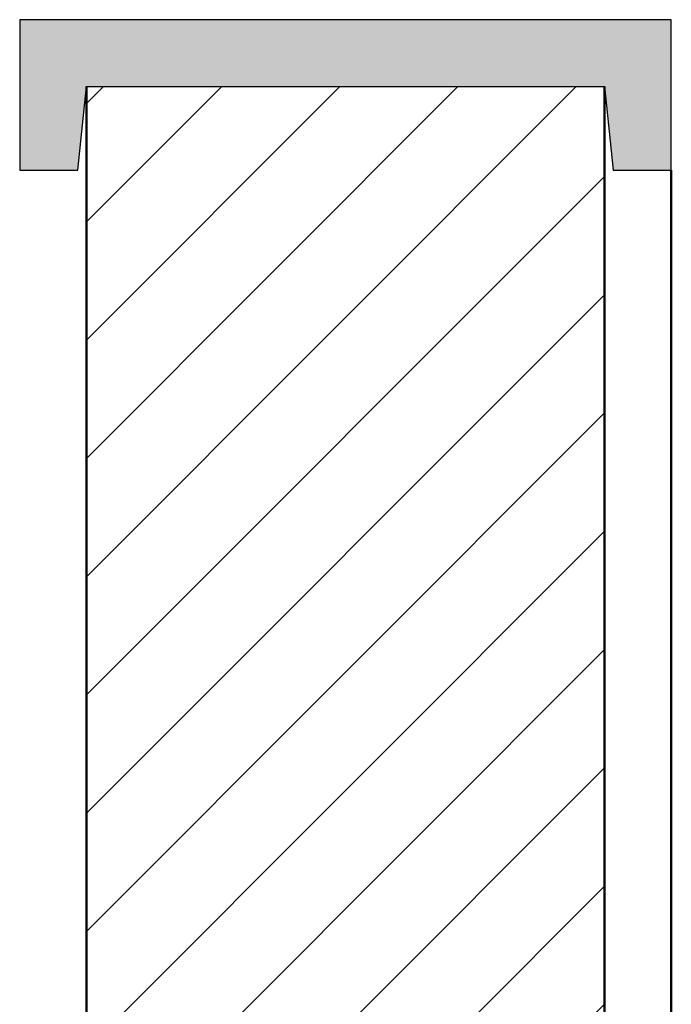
# Model space of a CAD drawing. Header units: metres. Extents: x -28.2 to -1.6, y -1.6 to 5.9.
# Tile 43 of 88: x -18.43 to -18.235, y 3.976 to 4.27. Entities that reach past the tile are written whole.
import ezdxf

# ---------------------------------------------------------------- set-up
doc = ezdxf.new("R2010")
doc.units = ezdxf.units.M
doc.layers.add('A-DETL', color=7, linetype='Continuous', lineweight=5, true_color=0x00a600)
doc.layers.add('A-DETL-GENF', color=7, linetype='Continuous', lineweight=5)

msp = doc.modelspace()

# ---------------------------------------------------------------- hatches: boundary and pattern name
at = {"layer": 'A-DETL-GENF', "true_color": 0xc0c0c0}
msp.add_hatch(color=9, dxfattribs=at).paths.add_polyline_path([(-18.25241, 4.225), (-18.23504, 4.225), (-18.23504, 4.27), (-18.43004, 4.27), (-18.43004, 4.225), (-18.41267, 4.225), (-18.41004, 4.25), (-18.25504, 4.25)])
at = {"layer": 'A-DETL-GENF', "true_color": 0x808080}
h = msp.add_hatch(dxfattribs=at)
h.set_pattern_fill('FP_1', color=8, style=0, pattern_type=2)
h.set_pattern_definition([(45, (-14.575, 2.812), (-0.01767767, 0.01767767), [])])
h.paths.add_polyline_path([(-18.40504, 2.65), (-18.25504, 2.65), (-18.25504, 4.25), (-18.41004, 4.25), (-18.41004, 2.65), (-18.40754, 2.65)])

# ---------------------------------------------------------------- linework, layer by layer
at = {"layer": 'A-DETL', "color": 7, "lineweight": 25}
for p, q in [((-18.23504, 4.27), (-18.43004, 4.27)), ((-18.43004, 4.27), (-18.43004, 4.225)), ((-18.23504, 4.225), (-18.23504, 4.27)), ((-18.41267, 4.225), (-18.41004, 4.25)), ((-18.41004, 4.25), (-18.25504, 4.25)), ((-18.25504, 4.25), (-18.25241, 4.225)), ((-18.43004, 4.225), (-18.41267, 4.225)), ((-18.25241, 4.225), (-18.23504, 4.225))]:
    msp.add_line(p, q, dxfattribs=at)
at = {"layer": 'A-DETL', "color": 7, "lineweight": 50}
for p, q in [((-18.41004, 4.25), (-18.41004, 2.65)), ((-18.25504, 2.65), (-18.25504, 4.25)), ((-18.23504, 4.225), (-18.23504, 2.65))]:
    msp.add_line(p, q, dxfattribs=at)

doc.saveas('drawing.dxf')
